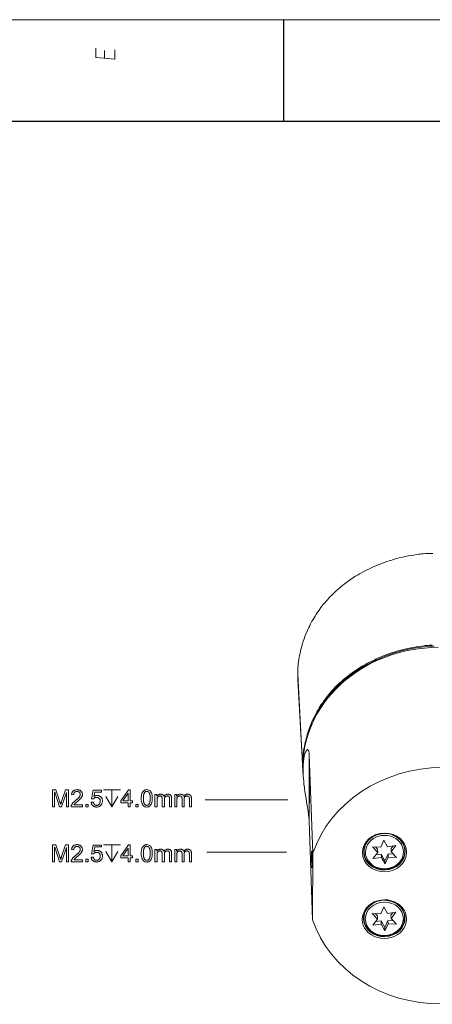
# Model space of a CAD drawing. Extents: x 0 to 841, y 0 to 594.
# Tile 62 of 69: x 592 to 652, y 444 to 589. Entities that reach past the tile are written whole.
import ezdxf

# ---------------------------------------------------------------- set-up
doc = ezdxf.new("R2010")
doc.units = 0

msp = doc.modelspace()

# ---------------------------------------------------------------- linework, layer by layer
at = {"lineweight": 15}
msp.add_line((836, 589), (5, 589), dxfattribs=at)
at = {"color": 7, "lineweight": 25, "ltscale": 0.375}
msp.add_line((630.5, 574), (630.5, 589), dxfattribs=at)
at = {"color": 7, "lineweight": 25}
msp.add_line((821, 574), (20, 574), dxfattribs=at)
at = {"color": 7, "lineweight": 13, "ltscale": 0.332852}
msp.add_line((633.26, 479.3), (632.54, 492.6), dxfattribs=at)
at = {"color": 7, "lineweight": 13, "ltscale": 0.332577}
msp.add_line((633.28, 478.51), (632.56, 491.79), dxfattribs=at)
at = {"color": 7, "lineweight": 13, "ltscale": 0.244689}
msp.add_line((634.24, 480.79), (634.22, 471.01), dxfattribs=at)
at = {"color": 7, "lineweight": 13, "ltscale": 0.364427}
for p, q in [((634.76, 466.23), (634.24, 480.79)), ((634.22, 471.01), (634.74, 456.44))]:
    msp.add_line(p, q, dxfattribs=at)
at = {"color": 7, "lineweight": 13, "ltscale": 0.001483}
msp.add_line((633.26, 479.3), (633.32, 479.28), dxfattribs=at)
at = {"color": 7, "lineweight": 13, "ltscale": 0.011258}
msp.add_line((633.34, 477.99), (633.32, 478.44), dxfattribs=at)
at = {"color": 7, "lineweight": 13, "ltscale": 0.303857}
msp.add_line((631.08, 474.11), (618.93, 474.11), dxfattribs=at)
at = {"color": 7, "lineweight": 13, "ltscale": 0.03095}
for p, q in [((644.77, 467.14), (643.53, 467.2)), ((644.75, 457.32), (643.51, 457.38)), ((645.83, 455.85), (647.06, 455.79))]:
    msp.add_line(p, q, dxfattribs=at)
at = {"color": 7, "lineweight": 13, "ltscale": 0.028612}
for p, q in [((643.53, 467.2), (644.31, 466.36)), ((647.08, 465.61), (646.3, 466.46)), ((643.51, 457.38), (644.29, 456.53)), ((647.06, 455.79), (646.29, 456.63))]:
    msp.add_line(p, q, dxfattribs=at)
at = {"color": 7, "lineweight": 13, "ltscale": 0.011565}
msp.add_line((644.29, 466.84), (643.98, 467.18), dxfattribs=at)
at = {"color": 7, "lineweight": 13, "ltscale": 0.027791}
for p, q in [((645.22, 468.16), (644.77, 467.14)), ((645.4, 464.66), (645.84, 465.67)), ((645.2, 458.33), (644.75, 457.32)), ((645.81, 456.33), (645.36, 455.31))]:
    msp.add_line(p, q, dxfattribs=at)
at = {"color": 7, "lineweight": 13, "ltscale": 0.027871}
for p, q in [((645.77, 467.19), (645.22, 468.16)), ((644.85, 465.63), (645.4, 464.66)), ((645.36, 455.31), (644.81, 456.28)), ((644.83, 455.8), (645.38, 454.83))]:
    msp.add_line(p, q, dxfattribs=at)
at = {"color": 7, "lineweight": 13, "ltscale": 0.030929}
for p, q in [((646.99, 467.37), (645.77, 467.19)), ((643.62, 465.45), (644.85, 465.63))]:
    msp.add_line(p, q, dxfattribs=at)
at = {"color": 7, "lineweight": 13, "ltscale": 0.011575}
for p, q in [((646.57, 467.31), (646.29, 466.94)), ((646.55, 457.48), (646.27, 457.11))]:
    msp.add_line(p, q, dxfattribs=at)
at = {"color": 7, "lineweight": 13, "ltscale": 0.028512}
for p, q in [((646.3, 466.46), (646.99, 467.37)), ((646.29, 456.63), (646.97, 457.54)), ((644.29, 456.53), (643.6, 455.62))]:
    msp.add_line(p, q, dxfattribs=at)
at = {"color": 7, "lineweight": 13, "ltscale": 0.010848}
for p, q in [((648.29, 467.05), (648.3, 466.61)), ((648.27, 457.22), (648.28, 456.79))]:
    msp.add_line(p, q, dxfattribs=at)
at = {"color": 7, "lineweight": 13, "ltscale": 0.292775}
msp.add_line((619.16, 466.41), (630.87, 466.41), dxfattribs=at)
at = {"color": 7, "lineweight": 13, "ltscale": 0.244688}
msp.add_line((634.76, 466.23), (634.74, 456.44), dxfattribs=at)
at = {"color": 7, "lineweight": 13, "ltscale": 0.010867}
for p, q in [((642.29, 466.83), (642.3, 466.4)), ((642.27, 457), (642.29, 456.57))]:
    msp.add_line(p, q, dxfattribs=at)
at = {"color": 7, "lineweight": 13, "ltscale": 0.02851}
msp.add_line((644.31, 466.36), (643.62, 465.45), dxfattribs=at)
at = {"color": 7, "lineweight": 13, "ltscale": 0.0202}
for p, q in [((644.83, 466.11), (644.03, 465.99)), ((644.81, 456.28), (644.01, 456.16))]:
    msp.add_line(p, q, dxfattribs=at)
at = {"color": 7, "lineweight": 13, "ltscale": 0.012008}
for p, q in [((644.29, 466.84), (644.31, 466.36)), ((646.29, 466.94), (646.3, 466.46)), ((645.36, 455.31), (645.38, 454.83))]:
    msp.add_line(p, q, dxfattribs=at)
at = {"color": 7, "lineweight": 13, "ltscale": 0.02787}
for p, q in [((645.38, 465.14), (644.83, 466.11)), ((645.75, 457.36), (645.2, 458.33))]:
    msp.add_line(p, q, dxfattribs=at)
at = {"color": 7, "lineweight": 13, "ltscale": 0.012007}
for p, q in [((644.83, 466.11), (644.85, 465.63)), ((645.83, 466.15), (645.84, 465.67)), ((645.38, 465.14), (645.4, 464.66)), ((644.27, 457.01), (644.29, 456.53)), ((646.27, 457.11), (646.29, 456.63)), ((644.81, 456.28), (644.83, 455.8)), ((645.81, 456.33), (645.83, 455.85))]:
    msp.add_line(p, q, dxfattribs=at)
at = {"color": 7, "lineweight": 13, "ltscale": 0.027792}
for p, q in [((645.83, 466.15), (645.38, 465.14)), ((645.38, 454.83), (645.83, 455.85))]:
    msp.add_line(p, q, dxfattribs=at)
at = {"color": 7, "lineweight": 13, "ltscale": 0.019807}
for p, q in [((646.62, 466.12), (645.83, 466.15)), ((646.6, 456.29), (645.81, 456.33))]:
    msp.add_line(p, q, dxfattribs=at)
at = {"color": 7, "lineweight": 13, "ltscale": 0.030952}
msp.add_line((645.84, 465.67), (647.08, 465.61), dxfattribs=at)
at = {"color": 7, "lineweight": 13, "ltscale": 0.011566}
msp.add_line((644.27, 457.01), (643.96, 457.35), dxfattribs=at)
at = {"color": 7, "lineweight": 13, "ltscale": 0.030931}
for p, q in [((646.97, 457.54), (645.75, 457.36)), ((643.6, 455.62), (644.83, 455.8))]:
    msp.add_line(p, q, dxfattribs=at)
at = {"color": 7, "lineweight": 13}
for points in [[(605.62, 584.58), (605.62, 583.18), (604.04, 583.32), (602.82, 583.42), (602.82, 584.82)], [(604.11, 583.32), (604.11, 584.44)], [(652.43, 510.39), (652.15, 510.39), (651.77, 510.38), (651.39, 510.36), (650.99, 510.33), (650.77, 510.31), (650.54, 510.28), (650.31, 510.26), (650.08, 510.23), (649.61, 510.16), (649.14, 510.08), (648.81, 510.02), (648.47, 509.95), (648.14, 509.88), (647.8, 509.8), (647.46, 509.72), (647.12, 509.63), (646.75, 509.53), (646.39, 509.42), (646.02, 509.31), (645.66, 509.18), (645.28, 509.05), (644.9, 508.91), (644.52, 508.76), (644.15, 508.61), (643.79, 508.46), (643.45, 508.3), (643.11, 508.14), (642.78, 507.98), (642.47, 507.83), (642.16, 507.66), (641.85, 507.49), (641.64, 507.37), (641.43, 507.25), (641.05, 507.02), (640.67, 506.78), (640.3, 506.53), (639.93, 506.27), (639.63, 506.06), (639.34, 505.84), (639.05, 505.61), (638.77, 505.38), (638.5, 505.15), (638.23, 504.91), (637.98, 504.68), (637.74, 504.45), (637.51, 504.22), (637.29, 503.99), (637.06, 503.75), (636.91, 503.58), (636.76, 503.42), (636.48, 503.09), (636.21, 502.75), (635.95, 502.41), (635.69, 502.06), (635.49, 501.77), (635.28, 501.46), (635.09, 501.16), (634.94, 500.9), (634.79, 500.65), (634.64, 500.4), (634.54, 500.21), (634.44, 500.02), (634.3, 499.74), (634.16, 499.46), (634.03, 499.19), (633.91, 498.91), (633.75, 498.54), (633.61, 498.18), (633.48, 497.82), (633.35, 497.46), (633.24, 497.09), (633.13, 496.74), (633.04, 496.39), (632.95, 496.04), (632.88, 495.7), (632.81, 495.37), (632.75, 495.05), (632.71, 494.75), (632.67, 494.45), (632.63, 494.17), (632.6, 493.86), (632.58, 493.57), (632.56, 493.28), (632.55, 493.01), (632.55, 492.8), (632.54, 492.6)], [(633.26, 479.3), (633.27, 479.67), (633.28, 479.87), (633.28, 480.06), (633.3, 480.36), (633.33, 480.66), (633.36, 480.97), (633.41, 481.29), (633.46, 481.63), (633.52, 481.98), (633.59, 482.34), (633.67, 482.7), (633.76, 483.08), (633.86, 483.46), (633.98, 483.84), (634.1, 484.21), (634.23, 484.58), (634.37, 484.96), (634.53, 485.34), (634.69, 485.72), (634.87, 486.1), (635.05, 486.47), (635.2, 486.75), (635.36, 487.04), (635.53, 487.34), (635.7, 487.63), (635.85, 487.88), (636.01, 488.12), (636.17, 488.36), (636.34, 488.61), (636.52, 488.85), (636.69, 489.09), (636.9, 489.35), (637.12, 489.62), (637.34, 489.88), (637.56, 490.14), (637.79, 490.39), (638.02, 490.64), (638.26, 490.88), (638.5, 491.12), (638.75, 491.35), (639.01, 491.58), (639.27, 491.81), (639.53, 492.03), (639.86, 492.29), (640.21, 492.56), (640.56, 492.82), (640.92, 493.07), (641.28, 493.31), (641.65, 493.54), (641.88, 493.68), (642.11, 493.82), (642.41, 493.99), (642.71, 494.16), (643.01, 494.32), (643.44, 494.53), (643.65, 494.64), (643.87, 494.74), (644.09, 494.85), (644.32, 494.95), (644.55, 495.05), (644.79, 495.15), (645.02, 495.25), (645.26, 495.34), (645.66, 495.49), (646.07, 495.64), (646.47, 495.78), (646.88, 495.91), (647.3, 496.03), (647.58, 496.11), (647.86, 496.18), (648.31, 496.29), (648.75, 496.4), (649.19, 496.49), (649.58, 496.56), (649.96, 496.63), (650.35, 496.69), (650.74, 496.74), (651.12, 496.79), (651.31, 496.81), (651.51, 496.83), (651.72, 496.84), (651.93, 496.86), (652.14, 496.86), (652.35, 496.87)], [(634.08, 483.79), (634.19, 484.11), (634.3, 484.43), (634.41, 484.74), (634.54, 485.05), (634.66, 485.36), (634.79, 485.66), (634.93, 485.96), (635.08, 486.25), (635.23, 486.55), (635.32, 486.73), (635.42, 486.9), (635.52, 487.08), (635.61, 487.25), (635.82, 487.59), (636.03, 487.93), (636.25, 488.26), (636.48, 488.58), (636.71, 488.9), (636.95, 489.21), (637.2, 489.52), (637.45, 489.82), (637.71, 490.12), (637.98, 490.41), (638.26, 490.69), (638.54, 490.97), (638.83, 491.25), (639.13, 491.51), (639.43, 491.78), (639.74, 492.03), (640.06, 492.28), (640.39, 492.53), (640.72, 492.77), (641.06, 493), (641.41, 493.23), (641.77, 493.46), (642.13, 493.68), (642.5, 493.89), (642.88, 494.1), (643.27, 494.3), (643.66, 494.49), (644.05, 494.68), (644.46, 494.86), (644.86, 495.03), (645.27, 495.2), (645.69, 495.36), (646.11, 495.51), (646.53, 495.65), (646.95, 495.79), (647.37, 495.91), (647.8, 496.03), (648.22, 496.14), (648.65, 496.24), (649.07, 496.33), (649.5, 496.41), (649.92, 496.49), (650.34, 496.55), (650.75, 496.61), (651.15, 496.65), (651.55, 496.69), (651.95, 496.72), (652.33, 496.74), (652.62, 496.75)], [(634.24, 480.79), (634.23, 480.88), (634.23, 480.97), (634.21, 481.07), (634.2, 481.16), (634.18, 481.24), (634.16, 481.32), (634.14, 481.38), (634.12, 481.4), (634.11, 481.42), (634.1, 481.44), (634.08, 481.46), (634.06, 481.48), (634.04, 481.49), (634.02, 481.5), (634, 481.5), (633.97, 481.5), (633.95, 481.49), (633.92, 481.48), (633.89, 481.45), (633.86, 481.42), (633.83, 481.39), (633.81, 481.36), (633.79, 481.32), (633.74, 481.24), (633.72, 481.19), (633.69, 481.14), (633.64, 481.01), (633.6, 480.88), (633.56, 480.73), (633.51, 480.56), (633.48, 480.38), (633.45, 480.2), (633.42, 480.01), (633.39, 479.82), (633.37, 479.61), (633.36, 479.47), (633.35, 479.32), (633.34, 479.03), (633.33, 478.86), (633.33, 478.69), (633.33, 478.52), (633.33, 478.34), (633.34, 477.99)], [(633.34, 477.99), (633.35, 477.8), (633.36, 477.61), (633.38, 477.22), (633.42, 476.83), (633.46, 476.43), (633.49, 476.17), (633.52, 475.91), (633.56, 475.63), (633.59, 475.35), (633.67, 474.81), (633.76, 474.29), (633.84, 473.78), (633.92, 473.29), (634.02, 472.68), (634.07, 472.38), (634.12, 471.97), (634.15, 471.79), (634.17, 471.61), (634.19, 471.4), (634.21, 471.19), (634.22, 471.01)], [(603.94, 475.58), (606.44, 475.58)], [(604.32, 474.58), (605.19, 473.08), (606.07, 474.58)], [(605.19, 475.58), (605.19, 473.08)], [(603.94, 467.49), (606.44, 467.49)], [(605.19, 467.49), (605.19, 464.99)], [(604.32, 466.49), (605.19, 464.99), (606.07, 466.49)]]:
    msp.add_lwpolyline(points, dxfattribs=at)
for points in [[(598.82, 473.08), (598.51, 473.08), (598.51, 475.18), (598.5, 475.18), (597.78, 473.08), (597.49, 473.08), (596.77, 475.21), (596.76, 475.21), (596.76, 473.08), (596.45, 473.08), (596.45, 475.58), (596.94, 475.58), (597.53, 473.81), (597.55, 473.76), (597.57, 473.7), (597.58, 473.66), (597.6, 473.61), (597.61, 473.57), (597.62, 473.54), (597.63, 473.51), (597.64, 473.48), (597.64, 473.46), (597.65, 473.44), (597.65, 473.44), (597.66, 473.47), (597.67, 473.51), (597.68, 473.54), (597.7, 473.58), (597.71, 473.62), (597.72, 473.66), (597.74, 473.7), (597.75, 473.75), (597.77, 473.79), (597.79, 473.84), (598.38, 475.58), (598.82, 475.58)], [(600.85, 473.08), (599.2, 473.08), (599.2, 473.13), (599.2, 473.17), (599.21, 473.21), (599.22, 473.25), (599.23, 473.3), (599.25, 473.34), (599.27, 473.38), (599.29, 473.43), (599.32, 473.47), (599.34, 473.51), (599.38, 473.56), (599.41, 473.6), (599.46, 473.65), (599.5, 473.7), (599.56, 473.76), (599.61, 473.81), (599.68, 473.87), (599.74, 473.93), (599.82, 473.99), (599.9, 474.05), (599.94, 474.09), (599.99, 474.13), (600.04, 474.17), (600.08, 474.22), (600.13, 474.26), (600.17, 474.3), (600.22, 474.34), (600.26, 474.38), (600.3, 474.43), (600.34, 474.47), (600.37, 474.51), (600.41, 474.56), (600.44, 474.6), (600.46, 474.64), (600.48, 474.69), (600.5, 474.73), (600.51, 474.78), (600.52, 474.82), (600.53, 474.86), (600.53, 474.91), (600.53, 474.94), (600.53, 474.98), (600.52, 475.01), (600.51, 475.05), (600.5, 475.08), (600.48, 475.11), (600.47, 475.14), (600.45, 475.17), (600.42, 475.19), (600.4, 475.22), (600.37, 475.24), (600.34, 475.26), (600.31, 475.28), (600.28, 475.3), (600.25, 475.31), (600.21, 475.32), (600.18, 475.33), (600.14, 475.34), (600.1, 475.34), (600.06, 475.34), (600.02, 475.34), (599.98, 475.34), (599.94, 475.33), (599.9, 475.32), (599.87, 475.31), (599.84, 475.3), (599.8, 475.28), (599.77, 475.26), (599.74, 475.24), (599.71, 475.22), (599.69, 475.19), (599.66, 475.16), (599.64, 475.13), (599.62, 475.09), (599.61, 475.06), (599.59, 475.02), (599.58, 474.98), (599.58, 474.93), (599.57, 474.89), (599.57, 474.84), (599.26, 474.87), (599.26, 474.94), (599.28, 475.01), (599.29, 475.07), (599.31, 475.13), (599.33, 475.18), (599.36, 475.23), (599.39, 475.28), (599.42, 475.33), (599.46, 475.37), (599.51, 475.41), (599.55, 475.45), (599.6, 475.48), (599.65, 475.5), (599.7, 475.53), (599.76, 475.55), (599.81, 475.57), (599.87, 475.58), (599.93, 475.59), (600, 475.59), (600.07, 475.6), (600.14, 475.59), (600.21, 475.59), (600.27, 475.58), (600.33, 475.56), (600.39, 475.54), (600.45, 475.52), (600.5, 475.5), (600.55, 475.47), (600.6, 475.43), (600.64, 475.39), (600.68, 475.35), (600.71, 475.31), (600.74, 475.26), (600.77, 475.22), (600.79, 475.17), (600.81, 475.12), (600.83, 475.07), (600.84, 475.01), (600.84, 474.96), (600.85, 474.9), (600.84, 474.85), (600.84, 474.8), (600.83, 474.76), (600.82, 474.71), (600.8, 474.66), (600.78, 474.61), (600.76, 474.56), (600.73, 474.51), (600.71, 474.46), (600.67, 474.41), (600.63, 474.36), (600.59, 474.31), (600.54, 474.25), (600.48, 474.19), (600.41, 474.13), (600.34, 474.06), (600.26, 473.99), (600.18, 473.91), (600.08, 473.83), (599.98, 473.75), (599.93, 473.71), (599.88, 473.67), (599.84, 473.63), (599.79, 473.59), (599.76, 473.55), (599.72, 473.52), (599.69, 473.48), (599.67, 473.45), (599.64, 473.41), (599.62, 473.38), (600.85, 473.38)], [(602.55, 474.59), (602.6, 474.62), (602.65, 474.64), (602.69, 474.67), (602.74, 474.69), (602.79, 474.7), (602.83, 474.72), (602.88, 474.73), (602.93, 474.74), (602.98, 474.74), (603.03, 474.74), (603.09, 474.74), (603.15, 474.73), (603.21, 474.72), (603.26, 474.71), (603.32, 474.69), (603.37, 474.66), (603.43, 474.63), (603.48, 474.6), (603.52, 474.56), (603.57, 474.52), (603.62, 474.48), (603.66, 474.43), (603.69, 474.38), (603.72, 474.32), (603.75, 474.26), (603.77, 474.2), (603.78, 474.14), (603.79, 474.07), (603.8, 474.01), (603.8, 473.93), (603.8, 473.86), (603.79, 473.79), (603.78, 473.72), (603.77, 473.65), (603.75, 473.59), (603.72, 473.53), (603.69, 473.47), (603.65, 473.41), (603.61, 473.35), (603.57, 473.3), (603.52, 473.25), (603.47, 473.21), (603.41, 473.17), (603.36, 473.13), (603.3, 473.11), (603.23, 473.08), (603.17, 473.06), (603.1, 473.05), (603.03, 473.04), (602.95, 473.04), (602.89, 473.04), (602.83, 473.05), (602.77, 473.06), (602.71, 473.07), (602.66, 473.09), (602.61, 473.1), (602.56, 473.13), (602.51, 473.15), (602.46, 473.18), (602.41, 473.22), (602.37, 473.25), (602.33, 473.3), (602.29, 473.34), (602.26, 473.39), (602.23, 473.44), (602.21, 473.49), (602.19, 473.55), (602.17, 473.61), (602.16, 473.67), (602.15, 473.74), (602.47, 473.76), (602.48, 473.72), (602.49, 473.67), (602.5, 473.63), (602.51, 473.59), (602.53, 473.56), (602.55, 473.52), (602.57, 473.49), (602.59, 473.46), (602.61, 473.43), (602.64, 473.41), (602.66, 473.39), (602.69, 473.37), (602.72, 473.35), (602.75, 473.34), (602.78, 473.32), (602.81, 473.31), (602.84, 473.3), (602.88, 473.3), (602.91, 473.29), (602.95, 473.29), (603, 473.3), (603.04, 473.3), (603.08, 473.31), (603.12, 473.32), (603.16, 473.34), (603.2, 473.36), (603.23, 473.38), (603.27, 473.41), (603.3, 473.44), (603.33, 473.47), (603.36, 473.51), (603.38, 473.54), (603.4, 473.58), (603.42, 473.62), (603.44, 473.67), (603.45, 473.71), (603.46, 473.76), (603.47, 473.8), (603.47, 473.85), (603.47, 473.9), (603.47, 473.96), (603.47, 474), (603.46, 474.05), (603.45, 474.1), (603.44, 474.14), (603.42, 474.18), (603.4, 474.22), (603.38, 474.25), (603.35, 474.29), (603.33, 474.32), (603.3, 474.35), (603.26, 474.37), (603.23, 474.4), (603.19, 474.42), (603.16, 474.43), (603.12, 474.45), (603.08, 474.46), (603.03, 474.46), (602.99, 474.47), (602.94, 474.47), (602.89, 474.47), (602.83, 474.46), (602.78, 474.45), (602.73, 474.43), (602.68, 474.41), (602.64, 474.38), (602.6, 474.35), (602.56, 474.32), (602.52, 474.28), (602.49, 474.23), (602.2, 474.26), (602.44, 475.55), (603.68, 475.55), (603.68, 475.25), (602.69, 475.25)], [(608.22, 473.68), (607.89, 473.68), (607.89, 473.08), (607.58, 473.08), (607.58, 473.68), (606.5, 473.68), (606.5, 473.96), (607.63, 475.58), (607.89, 475.58), (607.89, 473.96), (608.22, 473.96)], [(607.58, 473.96), (607.58, 475.09), (607.57, 475.09), (606.8, 473.96)], [(610.33, 475.6), (610.48, 475.58), (610.62, 475.54), (610.74, 475.48), (610.85, 475.39), (610.94, 475.28), (611.01, 475.14), (611.07, 474.97), (611.11, 474.78), (611.13, 474.56), (611.14, 474.32), (611.14, 474.19), (611.13, 474.07), (611.12, 473.96), (611.11, 473.85), (611.09, 473.75), (611.07, 473.66), (611.04, 473.57), (611.01, 473.49), (610.97, 473.42), (610.93, 473.36), (610.89, 473.3), (610.84, 473.24), (610.79, 473.2), (610.73, 473.15), (610.67, 473.12), (610.61, 473.09), (610.55, 473.07), (610.48, 473.05), (610.4, 473.04), (610.33, 473.04), (610.17, 473.05), (610.03, 473.09), (609.91, 473.16), (609.81, 473.25), (609.72, 473.36), (609.64, 473.5), (609.59, 473.67), (609.55, 473.86), (609.52, 474.07), (609.51, 474.32), (609.52, 474.44), (609.52, 474.56), (609.53, 474.67), (609.55, 474.78), (609.57, 474.88), (609.59, 474.97), (609.62, 475.06), (609.65, 475.14), (609.68, 475.21), (609.72, 475.28), (609.77, 475.34), (609.82, 475.39), (609.87, 475.44), (609.92, 475.48), (609.98, 475.52), (610.04, 475.55), (610.11, 475.57), (610.18, 475.58), (610.25, 475.59)], [(610.33, 473.29), (610.38, 473.3), (610.42, 473.3), (610.46, 473.32), (610.51, 473.33), (610.54, 473.35), (610.58, 473.38), (610.61, 473.41), (610.64, 473.45), (610.67, 473.49), (610.7, 473.53), (610.72, 473.58), (610.75, 473.64), (610.76, 473.7), (610.78, 473.77), (610.79, 473.85), (610.81, 473.93), (610.82, 474.02), (610.82, 474.11), (610.83, 474.21), (610.83, 474.32), (610.83, 474.39), (610.82, 474.46), (610.82, 474.53), (610.82, 474.59), (610.81, 474.66), (610.81, 474.71), (610.8, 474.77), (610.79, 474.82), (610.78, 474.87), (610.77, 474.91), (610.76, 474.96), (610.75, 475), (610.73, 475.03), (610.72, 475.07), (610.7, 475.1), (610.68, 475.13), (610.67, 475.16), (610.65, 475.19), (610.63, 475.21), (610.6, 475.24), (610.58, 475.26), (610.56, 475.28), (610.53, 475.29), (610.51, 475.31), (610.48, 475.32), (610.45, 475.33), (610.42, 475.33), (610.39, 475.34), (610.36, 475.34), (610.32, 475.34), (610.28, 475.34), (610.23, 475.33), (610.19, 475.32), (610.15, 475.3), (610.11, 475.28), (610.07, 475.26), (610.04, 475.22), (610.01, 475.19), (609.98, 475.15), (609.95, 475.1), (609.93, 475.05), (609.91, 474.99), (609.89, 474.93), (609.87, 474.86), (609.86, 474.78), (609.85, 474.7), (609.84, 474.61), (609.83, 474.52), (609.83, 474.42), (609.83, 474.32), (609.83, 474.24), (609.83, 474.17), (609.83, 474.11), (609.84, 474.04), (609.84, 473.98), (609.85, 473.92), (609.85, 473.87), (609.86, 473.82), (609.87, 473.77), (609.88, 473.73), (609.9, 473.68), (609.91, 473.64), (609.92, 473.6), (609.94, 473.57), (609.95, 473.53), (609.97, 473.5), (609.99, 473.47), (610.01, 473.45), (610.03, 473.42), (610.05, 473.4), (610.07, 473.38), (610.1, 473.36), (610.12, 473.35), (610.15, 473.33), (610.17, 473.32), (610.2, 473.31), (610.23, 473.3), (610.26, 473.3), (610.29, 473.29)], [(613.98, 473.08), (613.68, 473.08), (613.68, 474.23), (613.68, 474.25), (613.68, 474.28), (613.68, 474.3), (613.67, 474.32), (613.67, 474.34), (613.67, 474.36), (613.67, 474.39), (613.67, 474.4), (613.66, 474.42), (613.66, 474.44), (613.66, 474.46), (613.65, 474.48), (613.65, 474.49), (613.64, 474.51), (613.63, 474.53), (613.62, 474.54), (613.61, 474.56), (613.6, 474.57), (613.59, 474.59), (613.57, 474.6), (613.56, 474.61), (613.54, 474.63), (613.52, 474.64), (613.5, 474.64), (613.48, 474.65), (613.46, 474.66), (613.43, 474.66), (613.41, 474.67), (613.38, 474.67), (613.35, 474.67), (613.32, 474.67), (613.28, 474.66), (613.25, 474.66), (613.22, 474.65), (613.18, 474.64), (613.15, 474.62), (613.12, 474.61), (613.09, 474.59), (613.07, 474.57), (613.04, 474.54), (613.02, 474.52), (612.99, 474.49), (612.97, 474.45), (612.96, 474.42), (612.94, 474.38), (612.93, 474.34), (612.92, 474.29), (612.91, 474.24), (612.91, 474.19), (612.91, 474.13), (612.91, 473.08), (612.6, 473.08), (612.6, 474.26), (612.6, 474.31), (612.6, 474.35), (612.59, 474.39), (612.59, 474.43), (612.58, 474.46), (612.57, 474.49), (612.56, 474.52), (612.55, 474.54), (612.53, 474.56), (612.52, 474.58), (612.5, 474.6), (612.48, 474.61), (612.46, 474.63), (612.44, 474.64), (612.42, 474.65), (612.39, 474.66), (612.37, 474.66), (612.34, 474.67), (612.31, 474.67), (612.28, 474.67), (612.25, 474.67), (612.21, 474.66), (612.17, 474.66), (612.14, 474.65), (612.1, 474.64), (612.07, 474.62), (612.04, 474.6), (612.01, 474.58), (611.99, 474.56), (611.96, 474.53), (611.94, 474.5), (611.91, 474.47), (611.89, 474.43), (611.88, 474.39), (611.86, 474.34), (611.85, 474.28), (611.84, 474.23), (611.84, 474.16), (611.83, 474.1), (611.83, 474.02), (611.83, 473.08), (611.53, 473.08), (611.53, 474.89), (611.8, 474.89), (611.8, 474.64), (611.81, 474.64), (611.85, 474.7), (611.89, 474.75), (611.93, 474.79), (611.98, 474.83), (612.04, 474.86), (612.09, 474.89), (612.15, 474.91), (612.21, 474.92), (612.28, 474.93), (612.35, 474.93), (612.39, 474.93), (612.43, 474.93), (612.46, 474.93), (612.5, 474.92), (612.53, 474.91), (612.56, 474.91), (612.59, 474.9), (612.62, 474.88), (612.65, 474.87), (612.68, 474.85), (612.7, 474.84), (612.73, 474.82), (612.75, 474.8), (612.77, 474.78), (612.79, 474.76), (612.81, 474.73), (612.82, 474.7), (612.84, 474.68), (612.85, 474.65), (612.86, 474.62), (612.91, 474.68), (612.95, 474.73), (613, 474.78), (613.05, 474.82), (613.1, 474.85), (613.16, 474.88), (613.22, 474.91), (613.29, 474.92), (613.35, 474.93), (613.42, 474.93), (613.48, 474.93), (613.53, 474.93), (613.58, 474.92), (613.62, 474.91), (613.67, 474.9), (613.71, 474.88), (613.75, 474.86), (613.78, 474.84), (613.81, 474.81), (613.84, 474.78), (613.87, 474.75), (613.89, 474.72), (613.92, 474.68), (613.93, 474.64), (613.95, 474.59), (613.96, 474.55), (613.97, 474.5), (613.98, 474.44), (613.98, 474.39), (613.98, 474.33)], [(616.89, 473.08), (616.59, 473.08), (616.59, 474.23), (616.59, 474.25), (616.59, 474.28), (616.59, 474.3), (616.58, 474.32), (616.58, 474.34), (616.58, 474.36), (616.58, 474.39), (616.58, 474.4), (616.57, 474.42), (616.57, 474.44), (616.57, 474.46), (616.56, 474.48), (616.55, 474.49), (616.55, 474.51), (616.54, 474.53), (616.53, 474.54), (616.52, 474.56), (616.51, 474.57), (616.5, 474.59), (616.48, 474.6), (616.47, 474.61), (616.45, 474.63), (616.43, 474.64), (616.41, 474.64), (616.39, 474.65), (616.37, 474.66), (616.34, 474.66), (616.32, 474.67), (616.29, 474.67), (616.26, 474.67), (616.23, 474.67), (616.19, 474.66), (616.16, 474.66), (616.12, 474.65), (616.09, 474.64), (616.06, 474.62), (616.03, 474.61), (616, 474.59), (615.98, 474.57), (615.95, 474.54), (615.92, 474.52), (615.9, 474.49), (615.88, 474.45), (615.87, 474.42), (615.85, 474.38), (615.84, 474.34), (615.83, 474.29), (615.82, 474.24), (615.82, 474.19), (615.82, 474.13), (615.82, 473.08), (615.51, 473.08), (615.51, 474.26), (615.51, 474.31), (615.51, 474.35), (615.5, 474.39), (615.5, 474.43), (615.49, 474.46), (615.48, 474.49), (615.47, 474.52), (615.46, 474.54), (615.44, 474.56), (615.43, 474.58), (615.41, 474.6), (615.39, 474.61), (615.37, 474.63), (615.35, 474.64), (615.33, 474.65), (615.3, 474.66), (615.28, 474.66), (615.25, 474.67), (615.22, 474.67), (615.19, 474.67), (615.15, 474.67), (615.12, 474.66), (615.08, 474.66), (615.05, 474.65), (615.01, 474.64), (614.98, 474.62), (614.95, 474.6), (614.92, 474.58), (614.9, 474.56), (614.87, 474.53), (614.84, 474.5), (614.82, 474.47), (614.8, 474.43), (614.79, 474.39), (614.77, 474.34), (614.76, 474.28), (614.75, 474.23), (614.75, 474.16), (614.74, 474.1), (614.74, 474.02), (614.74, 473.08), (614.43, 473.08), (614.43, 474.89), (614.71, 474.89), (614.71, 474.64), (614.72, 474.64), (614.76, 474.7), (614.8, 474.75), (614.84, 474.79), (614.89, 474.83), (614.95, 474.86), (615, 474.89), (615.06, 474.91), (615.12, 474.92), (615.19, 474.93), (615.26, 474.93), (615.3, 474.93), (615.34, 474.93), (615.37, 474.93), (615.41, 474.92), (615.44, 474.91), (615.47, 474.91), (615.5, 474.9), (615.53, 474.88), (615.56, 474.87), (615.59, 474.85), (615.61, 474.84), (615.64, 474.82), (615.66, 474.8), (615.68, 474.78), (615.7, 474.76), (615.72, 474.73), (615.73, 474.7), (615.75, 474.68), (615.76, 474.65), (615.77, 474.62), (615.82, 474.68), (615.86, 474.73), (615.91, 474.78), (615.96, 474.82), (616.01, 474.85), (616.07, 474.88), (616.13, 474.91), (616.19, 474.92), (616.26, 474.93), (616.33, 474.93), (616.39, 474.93), (616.44, 474.93), (616.49, 474.92), (616.53, 474.91), (616.58, 474.9), (616.62, 474.88), (616.66, 474.86), (616.69, 474.84), (616.72, 474.81), (616.75, 474.78), (616.78, 474.75), (616.8, 474.72), (616.83, 474.68), (616.84, 474.64), (616.86, 474.59), (616.87, 474.55), (616.88, 474.5), (616.89, 474.44), (616.89, 474.39), (616.89, 474.33)], [(601.69, 473.08), (601.34, 473.08), (601.34, 473.43), (601.69, 473.43)], [(609.05, 473.08), (608.7, 473.08), (608.7, 473.43), (609.05, 473.43)], [(598.82, 464.99), (598.51, 464.99), (598.51, 467.08), (598.5, 467.08), (597.78, 464.99), (597.49, 464.99), (596.77, 467.11), (596.76, 467.11), (596.76, 464.99), (596.45, 464.99), (596.45, 467.49), (596.94, 467.49), (597.53, 465.72), (597.55, 465.66), (597.57, 465.61), (597.58, 465.56), (597.6, 465.52), (597.61, 465.48), (597.62, 465.44), (597.63, 465.41), (597.64, 465.38), (597.64, 465.36), (597.65, 465.35), (597.65, 465.35), (597.66, 465.38), (597.67, 465.41), (597.68, 465.44), (597.7, 465.48), (597.71, 465.52), (597.72, 465.56), (597.74, 465.6), (597.75, 465.65), (597.77, 465.7), (597.79, 465.75), (598.38, 467.49), (598.82, 467.49)], [(600.85, 464.99), (599.2, 464.99), (599.2, 465.03), (599.2, 465.07), (599.21, 465.11), (599.22, 465.16), (599.23, 465.2), (599.25, 465.24), (599.27, 465.28), (599.29, 465.33), (599.32, 465.37), (599.34, 465.41), (599.38, 465.46), (599.41, 465.51), (599.46, 465.55), (599.5, 465.61), (599.56, 465.66), (599.61, 465.71), (599.68, 465.77), (599.74, 465.83), (599.82, 465.89), (599.9, 465.96), (599.94, 466), (599.99, 466.04), (600.04, 466.08), (600.08, 466.12), (600.13, 466.16), (600.17, 466.2), (600.22, 466.24), (600.26, 466.29), (600.3, 466.33), (600.34, 466.37), (600.37, 466.42), (600.41, 466.46), (600.44, 466.5), (600.46, 466.55), (600.48, 466.59), (600.5, 466.63), (600.51, 466.68), (600.52, 466.72), (600.53, 466.77), (600.53, 466.81), (600.53, 466.85), (600.53, 466.88), (600.52, 466.92), (600.51, 466.95), (600.5, 466.98), (600.48, 467.01), (600.47, 467.04), (600.45, 467.07), (600.42, 467.1), (600.4, 467.12), (600.37, 467.15), (600.34, 467.17), (600.31, 467.19), (600.28, 467.2), (600.25, 467.21), (600.21, 467.23), (600.18, 467.23), (600.14, 467.24), (600.1, 467.24), (600.06, 467.25), (600.02, 467.24), (599.98, 467.24), (599.94, 467.23), (599.9, 467.23), (599.87, 467.21), (599.84, 467.2), (599.8, 467.18), (599.77, 467.16), (599.74, 467.14), (599.71, 467.12), (599.69, 467.09), (599.66, 467.06), (599.64, 467.03), (599.62, 467), (599.61, 466.96), (599.59, 466.92), (599.58, 466.88), (599.58, 466.84), (599.57, 466.79), (599.57, 466.74), (599.26, 466.78), (599.26, 466.84), (599.28, 466.91), (599.29, 466.97), (599.31, 467.03), (599.33, 467.09), (599.36, 467.14), (599.39, 467.19), (599.42, 467.23), (599.46, 467.27), (599.51, 467.31), (599.55, 467.35), (599.6, 467.38), (599.65, 467.41), (599.7, 467.43), (599.76, 467.45), (599.81, 467.47), (599.87, 467.48), (599.93, 467.49), (600, 467.5), (600.07, 467.5), (600.14, 467.5), (600.21, 467.49), (600.27, 467.48), (600.33, 467.47), (600.39, 467.45), (600.45, 467.42), (600.5, 467.4), (600.55, 467.37), (600.6, 467.33), (600.64, 467.29), (600.68, 467.25), (600.71, 467.21), (600.74, 467.16), (600.77, 467.12), (600.79, 467.07), (600.81, 467.02), (600.83, 466.97), (600.84, 466.91), (600.84, 466.86), (600.85, 466.8), (600.84, 466.75), (600.84, 466.71), (600.83, 466.66), (600.82, 466.61), (600.8, 466.56), (600.78, 466.51), (600.76, 466.46), (600.73, 466.41), (600.71, 466.36), (600.67, 466.32), (600.63, 466.26), (600.59, 466.21), (600.54, 466.15), (600.48, 466.09), (600.41, 466.03), (600.34, 465.96), (600.26, 465.89), (600.18, 465.81), (600.08, 465.74), (599.98, 465.66), (599.93, 465.61), (599.88, 465.57), (599.84, 465.53), (599.79, 465.49), (599.76, 465.45), (599.72, 465.42), (599.69, 465.38), (599.67, 465.35), (599.64, 465.31), (599.62, 465.28), (600.85, 465.28)], [(602.55, 466.49), (602.6, 466.52), (602.65, 466.55), (602.69, 466.57), (602.74, 466.59), (602.79, 466.61), (602.83, 466.62), (602.88, 466.63), (602.93, 466.64), (602.98, 466.64), (603.03, 466.65), (603.09, 466.64), (603.15, 466.64), (603.21, 466.63), (603.26, 466.61), (603.32, 466.59), (603.37, 466.57), (603.43, 466.54), (603.48, 466.5), (603.52, 466.47), (603.57, 466.42), (603.62, 466.38), (603.66, 466.33), (603.69, 466.28), (603.72, 466.22), (603.75, 466.17), (603.77, 466.11), (603.78, 466.04), (603.79, 465.98), (603.8, 465.91), (603.8, 465.84), (603.8, 465.76), (603.79, 465.69), (603.78, 465.62), (603.77, 465.56), (603.75, 465.49), (603.72, 465.43), (603.69, 465.37), (603.65, 465.31), (603.61, 465.26), (603.57, 465.2), (603.52, 465.15), (603.47, 465.11), (603.41, 465.07), (603.36, 465.04), (603.3, 465.01), (603.23, 464.99), (603.17, 464.97), (603.1, 464.95), (603.03, 464.95), (602.95, 464.94), (602.89, 464.95), (602.83, 464.95), (602.77, 464.96), (602.71, 464.97), (602.66, 464.99), (602.61, 465.01), (602.56, 465.03), (602.51, 465.06), (602.46, 465.09), (602.41, 465.12), (602.37, 465.16), (602.33, 465.2), (602.29, 465.24), (602.26, 465.29), (602.23, 465.34), (602.21, 465.39), (602.19, 465.45), (602.17, 465.51), (602.16, 465.58), (602.15, 465.64), (602.47, 465.67), (602.48, 465.62), (602.49, 465.58), (602.5, 465.54), (602.51, 465.5), (602.53, 465.46), (602.55, 465.43), (602.57, 465.39), (602.59, 465.36), (602.61, 465.34), (602.64, 465.31), (602.66, 465.29), (602.69, 465.27), (602.72, 465.25), (602.75, 465.24), (602.78, 465.23), (602.81, 465.21), (602.84, 465.21), (602.88, 465.2), (602.91, 465.2), (602.95, 465.2), (603, 465.2), (603.04, 465.2), (603.08, 465.21), (603.12, 465.22), (603.16, 465.24), (603.2, 465.26), (603.23, 465.28), (603.27, 465.31), (603.3, 465.34), (603.33, 465.37), (603.36, 465.41), (603.38, 465.45), (603.4, 465.49), (603.42, 465.53), (603.44, 465.57), (603.45, 465.61), (603.46, 465.66), (603.47, 465.71), (603.47, 465.76), (603.47, 465.81), (603.47, 465.86), (603.47, 465.91), (603.46, 465.95), (603.45, 466), (603.44, 466.04), (603.42, 466.08), (603.4, 466.12), (603.38, 466.16), (603.35, 466.19), (603.33, 466.22), (603.3, 466.25), (603.26, 466.28), (603.23, 466.3), (603.19, 466.32), (603.16, 466.33), (603.12, 466.35), (603.08, 466.36), (603.03, 466.37), (602.99, 466.37), (602.94, 466.37), (602.89, 466.37), (602.83, 466.36), (602.78, 466.35), (602.73, 466.33), (602.68, 466.31), (602.64, 466.29), (602.6, 466.25), (602.56, 466.22), (602.52, 466.18), (602.49, 466.13), (602.2, 466.17), (602.44, 467.45), (603.68, 467.45), (603.68, 467.16), (602.69, 467.16)], [(608.22, 465.58), (607.89, 465.58), (607.89, 464.99), (607.58, 464.99), (607.58, 465.58), (606.5, 465.58), (606.5, 465.87), (607.63, 467.49), (607.89, 467.49), (607.89, 465.87), (608.22, 465.87)], [(607.58, 465.87), (607.58, 467), (607.57, 467), (606.8, 465.87)], [(610.33, 467.5), (610.48, 467.49), (610.62, 467.45), (610.74, 467.38), (610.85, 467.29), (610.94, 467.18), (611.01, 467.04), (611.07, 466.87), (611.11, 466.68), (611.13, 466.46), (611.14, 466.22), (611.14, 466.09), (611.13, 465.97), (611.12, 465.86), (611.11, 465.76), (611.09, 465.66), (611.07, 465.56), (611.04, 465.48), (611.01, 465.4), (610.97, 465.32), (610.93, 465.26), (610.89, 465.2), (610.84, 465.14), (610.79, 465.1), (610.73, 465.06), (610.67, 465.02), (610.61, 464.99), (610.55, 464.97), (610.48, 464.96), (610.4, 464.95), (610.33, 464.94), (610.17, 464.96), (610.03, 464.99), (609.91, 465.06), (609.81, 465.15), (609.72, 465.26), (609.64, 465.4), (609.59, 465.57), (609.55, 465.76), (609.52, 465.98), (609.51, 466.22), (609.52, 466.35), (609.52, 466.46), (609.53, 466.58), (609.55, 466.68), (609.57, 466.78), (609.59, 466.88), (609.62, 466.96), (609.65, 467.04), (609.68, 467.12), (609.72, 467.18), (609.77, 467.24), (609.82, 467.3), (609.87, 467.34), (609.92, 467.38), (609.98, 467.42), (610.04, 467.45), (610.11, 467.47), (610.18, 467.49), (610.25, 467.5)], [(610.33, 465.2), (610.38, 465.2), (610.42, 465.21), (610.46, 465.22), (610.51, 465.23), (610.54, 465.26), (610.58, 465.28), (610.61, 465.31), (610.64, 465.35), (610.67, 465.39), (610.7, 465.44), (610.72, 465.49), (610.75, 465.54), (610.76, 465.61), (610.78, 465.68), (610.79, 465.75), (610.81, 465.83), (610.82, 465.92), (610.82, 466.01), (610.83, 466.11), (610.83, 466.22), (610.83, 466.29), (610.82, 466.36), (610.82, 466.43), (610.82, 466.5), (610.81, 466.56), (610.81, 466.62), (610.8, 466.67), (610.79, 466.72), (610.78, 466.77), (610.77, 466.82), (610.76, 466.86), (610.75, 466.9), (610.73, 466.94), (610.72, 466.97), (610.7, 467), (610.68, 467.04), (610.67, 467.07), (610.65, 467.09), (610.63, 467.12), (610.6, 467.14), (610.58, 467.16), (610.56, 467.18), (610.53, 467.19), (610.51, 467.21), (610.48, 467.22), (610.45, 467.23), (610.42, 467.24), (610.39, 467.24), (610.36, 467.24), (610.32, 467.25), (610.28, 467.24), (610.23, 467.24), (610.19, 467.22), (610.15, 467.21), (610.11, 467.18), (610.07, 467.16), (610.04, 467.13), (610.01, 467.09), (609.98, 467.05), (609.95, 467), (609.93, 466.95), (609.91, 466.89), (609.89, 466.83), (609.87, 466.76), (609.86, 466.68), (609.85, 466.6), (609.84, 466.52), (609.83, 466.42), (609.83, 466.32), (609.83, 466.22), (609.83, 466.15), (609.83, 466.08), (609.83, 466.01), (609.84, 465.95), (609.84, 465.88), (609.85, 465.83), (609.85, 465.77), (609.86, 465.72), (609.87, 465.67), (609.88, 465.63), (609.9, 465.58), (609.91, 465.54), (609.92, 465.51), (609.94, 465.47), (609.95, 465.44), (609.97, 465.41), (609.99, 465.38), (610.01, 465.35), (610.03, 465.33), (610.05, 465.3), (610.07, 465.28), (610.1, 465.26), (610.12, 465.25), (610.15, 465.23), (610.17, 465.22), (610.2, 465.21), (610.23, 465.21), (610.26, 465.2), (610.29, 465.2)], [(613.98, 464.99), (613.68, 464.99), (613.68, 466.13), (613.68, 466.15), (613.68, 466.18), (613.68, 466.2), (613.67, 466.22), (613.67, 466.25), (613.67, 466.27), (613.67, 466.29), (613.67, 466.31), (613.66, 466.33), (613.66, 466.34), (613.66, 466.36), (613.65, 466.38), (613.65, 466.4), (613.64, 466.41), (613.63, 466.43), (613.62, 466.44), (613.61, 466.46), (613.6, 466.47), (613.59, 466.49), (613.57, 466.5), (613.56, 466.52), (613.54, 466.53), (613.52, 466.54), (613.5, 466.55), (613.48, 466.55), (613.46, 466.56), (613.43, 466.57), (613.41, 466.57), (613.38, 466.57), (613.35, 466.57), (613.32, 466.57), (613.28, 466.57), (613.25, 466.56), (613.22, 466.55), (613.18, 466.54), (613.15, 466.53), (613.12, 466.51), (613.09, 466.49), (613.07, 466.47), (613.04, 466.45), (613.02, 466.42), (612.99, 466.39), (612.97, 466.36), (612.96, 466.32), (612.94, 466.28), (612.93, 466.24), (612.92, 466.19), (612.91, 466.14), (612.91, 466.09), (612.91, 466.04), (612.91, 464.99), (612.6, 464.99), (612.6, 466.16), (612.6, 466.21), (612.6, 466.25), (612.59, 466.29), (612.59, 466.33), (612.58, 466.36), (612.57, 466.39), (612.56, 466.42), (612.55, 466.44), (612.53, 466.47), (612.52, 466.49), (612.5, 466.5), (612.48, 466.52), (612.46, 466.53), (612.44, 466.54), (612.42, 466.55), (612.39, 466.56), (612.37, 466.56), (612.34, 466.57), (612.31, 466.57), (612.28, 466.57), (612.25, 466.57), (612.21, 466.57), (612.17, 466.56), (612.14, 466.55), (612.1, 466.54), (612.07, 466.52), (612.04, 466.51), (612.01, 466.48), (611.99, 466.46), (611.96, 466.44), (611.94, 466.41), (611.91, 466.37), (611.89, 466.33), (611.88, 466.29), (611.86, 466.24), (611.85, 466.19), (611.84, 466.13), (611.84, 466.07), (611.83, 466), (611.83, 465.93), (611.83, 464.99), (611.53, 464.99), (611.53, 466.8), (611.8, 466.8), (611.8, 466.54), (611.81, 466.54), (611.85, 466.6), (611.89, 466.65), (611.93, 466.69), (611.98, 466.73), (612.04, 466.76), (612.09, 466.79), (612.15, 466.81), (612.21, 466.82), (612.28, 466.83), (612.35, 466.84), (612.39, 466.84), (612.43, 466.83), (612.46, 466.83), (612.5, 466.82), (612.53, 466.82), (612.56, 466.81), (612.59, 466.8), (612.62, 466.79), (612.65, 466.77), (612.68, 466.76), (612.7, 466.74), (612.73, 466.72), (612.75, 466.7), (612.77, 466.68), (612.79, 466.66), (612.81, 466.63), (612.82, 466.61), (612.84, 466.58), (612.85, 466.55), (612.86, 466.52), (612.91, 466.58), (612.95, 466.63), (613, 466.68), (613.05, 466.72), (613.1, 466.76), (613.16, 466.79), (613.22, 466.81), (613.29, 466.82), (613.35, 466.83), (613.42, 466.84), (613.48, 466.84), (613.53, 466.83), (613.58, 466.82), (613.62, 466.81), (613.67, 466.8), (613.71, 466.78), (613.75, 466.76), (613.78, 466.74), (613.81, 466.71), (613.84, 466.68), (613.87, 466.65), (613.89, 466.62), (613.92, 466.58), (613.93, 466.54), (613.95, 466.5), (613.96, 466.45), (613.97, 466.4), (613.98, 466.34), (613.98, 466.29), (613.98, 466.23)], [(616.89, 464.99), (616.59, 464.99), (616.59, 466.13), (616.59, 466.15), (616.59, 466.18), (616.59, 466.2), (616.58, 466.22), (616.58, 466.25), (616.58, 466.27), (616.58, 466.29), (616.58, 466.31), (616.57, 466.33), (616.57, 466.34), (616.57, 466.36), (616.56, 466.38), (616.55, 466.4), (616.55, 466.41), (616.54, 466.43), (616.53, 466.44), (616.52, 466.46), (616.51, 466.47), (616.5, 466.49), (616.48, 466.5), (616.47, 466.52), (616.45, 466.53), (616.43, 466.54), (616.41, 466.55), (616.39, 466.55), (616.37, 466.56), (616.34, 466.57), (616.32, 466.57), (616.29, 466.57), (616.26, 466.57), (616.23, 466.57), (616.19, 466.57), (616.16, 466.56), (616.12, 466.55), (616.09, 466.54), (616.06, 466.53), (616.03, 466.51), (616, 466.49), (615.98, 466.47), (615.95, 466.45), (615.92, 466.42), (615.9, 466.39), (615.88, 466.36), (615.87, 466.32), (615.85, 466.28), (615.84, 466.24), (615.83, 466.19), (615.82, 466.14), (615.82, 466.09), (615.82, 466.04), (615.82, 464.99), (615.51, 464.99), (615.51, 466.16), (615.51, 466.21), (615.51, 466.25), (615.5, 466.29), (615.5, 466.33), (615.49, 466.36), (615.48, 466.39), (615.47, 466.42), (615.46, 466.44), (615.44, 466.47), (615.43, 466.49), (615.41, 466.5), (615.39, 466.52), (615.37, 466.53), (615.35, 466.54), (615.33, 466.55), (615.3, 466.56), (615.28, 466.56), (615.25, 466.57), (615.22, 466.57), (615.19, 466.57), (615.15, 466.57), (615.12, 466.57), (615.08, 466.56), (615.05, 466.55), (615.01, 466.54), (614.98, 466.52), (614.95, 466.51), (614.92, 466.48), (614.9, 466.46), (614.87, 466.44), (614.84, 466.41), (614.82, 466.37), (614.8, 466.33), (614.79, 466.29), (614.77, 466.24), (614.76, 466.19), (614.75, 466.13), (614.75, 466.07), (614.74, 466), (614.74, 465.93), (614.74, 464.99), (614.43, 464.99), (614.43, 466.8), (614.71, 466.8), (614.71, 466.54), (614.72, 466.54), (614.76, 466.6), (614.8, 466.65), (614.84, 466.69), (614.89, 466.73), (614.95, 466.76), (615, 466.79), (615.06, 466.81), (615.12, 466.82), (615.19, 466.83), (615.26, 466.84), (615.3, 466.84), (615.34, 466.83), (615.37, 466.83), (615.41, 466.82), (615.44, 466.82), (615.47, 466.81), (615.5, 466.8), (615.53, 466.79), (615.56, 466.77), (615.59, 466.76), (615.61, 466.74), (615.64, 466.72), (615.66, 466.7), (615.68, 466.68), (615.7, 466.66), (615.72, 466.63), (615.73, 466.61), (615.75, 466.58), (615.76, 466.55), (615.77, 466.52), (615.82, 466.58), (615.86, 466.63), (615.91, 466.68), (615.96, 466.72), (616.01, 466.76), (616.07, 466.79), (616.13, 466.81), (616.19, 466.82), (616.26, 466.83), (616.33, 466.84), (616.39, 466.84), (616.44, 466.83), (616.49, 466.82), (616.53, 466.81), (616.58, 466.8), (616.62, 466.78), (616.66, 466.76), (616.69, 466.74), (616.72, 466.71), (616.75, 466.68), (616.78, 466.65), (616.8, 466.62), (616.83, 466.58), (616.84, 466.54), (616.86, 466.5), (616.87, 466.45), (616.88, 466.4), (616.89, 466.34), (616.89, 466.29), (616.89, 466.23)], [(601.69, 464.99), (601.34, 464.99), (601.34, 465.34), (601.69, 465.34)], [(609.05, 464.99), (608.7, 464.99), (608.7, 465.34), (609.05, 465.34)]]:
    msp.add_lwpolyline(points, close=True, dxfattribs=at)
for centre, radius, start, end in [((646, 492.54), 13.45, 179.7598, 183.1946), ((647.48, 479.28), 14.22, 179.9192, 183.1249), ((648.05, 479.31), 14.79, 183.1144, 186.4271)]:
    msp.add_arc(centre, radius, start, end, dxfattribs=at)
for centre, major_axis, ratio, start_param, end_param in [((653.16, 479.15), (19.84, 0.71), 0.877105, 1.537578, 3.141576), ((653.8, 461.46), (19.84, 0.71), 0.877105, 1.537543, 2.823468), ((634.26, 474.94), (-0.01, 1.27), 0.015968, 6.267332, 9.440743), ((634.26, 474.94), (-0.01, 1.27), 0.015968, 4.211626, 6.267332), ((634.26, 474.94), (-0.01, 1.27), 0.015968, 3.157558, 4.211626), ((645.31, 466.36), (-3.25, -0.12), 0.877105, 4.679136, 10.962321), ((645.3, 466.46), (-3.05, -0.11), 0.877105, 3.14171, 6.283303), ((645.3, 466.5), (3, 0.11), 0.877105, 1.994519, 3.14171), ((645.31, 466.41), (2.8, 0.1), 0.877105, 6.249932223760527, 12.53311753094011), ((645.3, 466.5), (3, 0.11), 0.877105, 0.000118, 1.146431), ((634.61, 465.34), (-0.01, 1.27), 0.015968, 6.267332, 7.353219), ((634.61, 465.34), (-0.01, 1.27), 0.015968, 1.070034, 3.157558), ((634.61, 465.34), (-0.01, 1.27), 0.015968, 3.157558, 6.267332), ((645.3, 466.46), (-3.05, -0.11), 0.877105, 0.000118, 3.14171), ((645.3, 466.5), (3, 0.11), 0.877105, 3.14171, 6.249932), ((645.3, 466.5), (3, 0.11), 0.877105, 6.249932, 6.283303), ((645.29, 456.53), (-3.25, -0.12), 0.877105, 4.679135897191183, 10.96232120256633), ((645.28, 456.63), (-3.05, -0.11), 0.877105, 3.14171, 6.283303), ((645.28, 456.68), (3, 0.11), 0.877105, 1.994519, 3.14171), ((645.29, 456.58), (2.8, 0.1), 0.877105, 6.249932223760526, 12.53311753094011), ((645.28, 456.68), (3, 0.11), 0.877105, 0.000118, 1.146431), ((653.8, 461.46), (19.84, 0.71), 0.877105, 3.393211, 4.679136), ((645.28, 456.63), (-3.05, -0.11), 0.877105, 0.000118, 3.14171), ((645.28, 456.68), (3, 0.11), 0.877105, 3.14171, 6.249932), ((645.28, 456.68), (3, 0.11), 0.877105, 6.249932, 6.283303)]:
    msp.add_ellipse(centre, major_axis=major_axis, ratio=ratio, start_param=start_param, end_param=end_param, dxfattribs=at)

doc.saveas('drawing.dxf')
